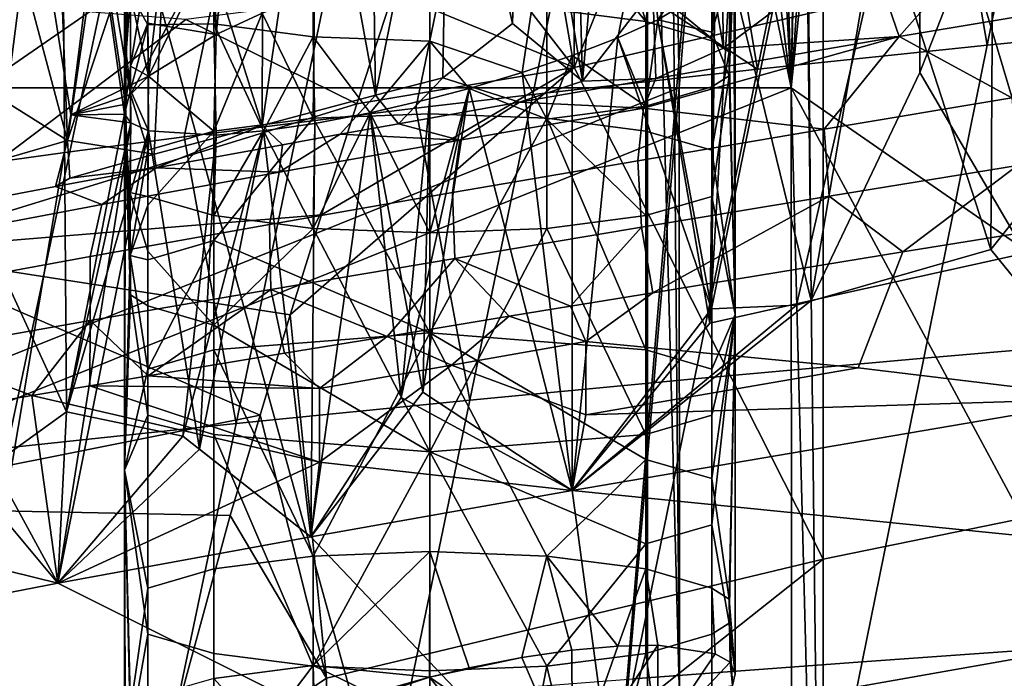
# Model space of a CAD drawing. Header units: millimetres. Extents: x -316 to 316, y -388 to 296.
# Tile 22 of 79: x -230 to -214, y 193 to 204. Entities that reach past the tile are written whole.
import ezdxf

# ---------------------------------------------------------------- set-up
doc = ezdxf.new("R2010")
doc.units = ezdxf.units.MM
doc.layers.add('Layer 01', color=7, linetype='Continuous', true_color=0x000000)

msp = doc.modelspace()

# ---------------------------------------------------------------- linework, layer by layer
at = {"layer": 'Layer 01'}
for points in [[(-237.373, 239.319, 5), (-221.167, 180.714, 314.229), (-230.993, 180.558, 315.566)], [(-221.167, 180.714, 314.229), (-237.373, 239.319, 5), (-217.911, 219.505, 376.35)], [(-25.049, 195.895, 396), (73.954, 225.004, 396), (-216.882, 213.355, 396)], [(-216.202, 220.55, 408.961), (-215.36, 223.057, 425.04), (-217.409, 203.135, 385.932)], [(-217.409, 203.135, 385.932), (-215.36, 223.057, 425.04), (-210.434, 204.207, 519.023), (-211.48, 199.027, 499.065)], [(-210.434, 204.207, 519.023), (-215.36, 223.057, 425.04), (-209.388, 209.388, 538.98)], [(-217.409, 203.135, 385.932), (-217.056, 219.359, 392.677), (-216.202, 220.55, 408.961)], [(-217.911, 219.505, 376.35), (-219.241, 203.135, 350.98), (-221.167, 180.714, 314.229)], [(-217.911, 219.505, 376.35), (-217.409, 203.135, 385.932), (-219.241, 203.135, 350.98)], [(-217.056, 219.359, 392.677), (-217.409, 203.135, 385.932), (-217.911, 219.505, 376.35)], [(-215.881, 205.869, 559.271), (-214.137, 200.489, 534.932), (-214.039, 216.004, 600.271)], [(-214.039, 216.004, 600.271), (-214.137, 200.489, 534.932), (-210.917, 204.527, 549.039)], [(-216.882, 182.916, 396), (-216.882, 213.355, 396), (-217.242, 213.295, 389.123)], [(-216.882, 213.355, 396), (-191.71, 186.737, 396), (-175.125, 188.691, 396)], [(-216.882, 213.355, 396), (-208.241, 184.365, 396), (-191.71, 186.737, 396)], [(-208.241, 184.365, 396), (-216.882, 213.355, 396), (-216.882, 182.916, 396)], [(-141.856, 191.649, 396), (-216.882, 213.355, 396), (-158.503, 190.309, 396)], [(-216.882, 213.355, 396), (-175.125, 188.691, 396), (-158.503, 190.309, 396)], [(-108.517, 193.657, 396), (-216.882, 213.355, 396), (-125.544, 192.733, 396)], [(-125.544, 192.733, 396), (-216.882, 213.355, 396), (-141.856, 191.649, 396)], [(-91.832, 194.384, 396), (-75.141, 194.956, 396), (-216.882, 213.355, 396)], [(-58.446, 195.389, 396), (-216.882, 213.355, 396), (-75.141, 194.956, 396)], [(-91.832, 194.384, 396), (-216.882, 213.355, 396), (-108.517, 193.657, 396)], [(-41.749, 195.698, 396), (-216.882, 213.355, 396), (-58.446, 195.389, 396)], [(-216.882, 213.355, 396), (-41.749, 195.698, 396), (-25.049, 195.895, 396)], [(-230.757, 207.87, 558.527), (-229.682, 213.183, 579.511), (-229.259, 202.272, 532.943)], [(-229.259, 202.272, 532.943), (-229.682, 213.183, 579.511), (-228.325, 208.616, 558.501)], [(-217.969, 213.173, 375.257), (-217.409, 203.135, 385.932), (-217.242, 213.295, 389.123)], [(-216.882, 182.916, 396), (-217.242, 213.295, 389.123), (-217.409, 203.135, 385.932)], [(-218.691, 213.05, 361.477), (-219.404, 212.929, 347.875), (-217.409, 203.135, 385.932)], [(-217.409, 203.135, 385.932), (-217.969, 213.173, 375.257), (-218.691, 213.05, 361.477)], [(-219.236, 193.135, 351.071), (-219.404, 212.929, 347.875), (-219.764, 212.867, 341)], [(-141.856, 191.649, 341), (-158.503, 190.309, 341), (-219.764, 212.867, 341)], [(25.052, 195.895, 341), (8.351, 195.989, 341), (-219.764, 212.867, 341)], [(-8.648, 195.988, 341), (-219.764, 212.867, 341), (8.351, 195.989, 341)], [(-219.764, 212.867, 341), (-58.446, 195.389, 341), (-75.141, 194.956, 341)], [(-91.832, 194.384, 341), (-108.517, 193.657, 341), (-219.764, 212.867, 341)], [(-219.764, 212.867, 341), (-75.141, 194.956, 341), (-91.832, 194.384, 341)], [(-25.049, 195.895, 341), (-219.764, 212.867, 341), (-8.648, 195.988, 341)], [(-58.446, 195.389, 341), (-219.764, 212.867, 341), (-41.749, 195.698, 341)], [(-25.049, 195.895, 341), (-41.749, 195.698, 341), (-219.764, 212.867, 341)], [(-125.544, 192.733, 341), (-219.764, 212.867, 341), (-108.517, 193.657, 341)], [(-219.764, 212.867, 341), (-158.503, 190.309, 341), (-175.125, 188.691, 341)], [(-219.764, 212.867, 341), (-191.71, 186.737, 341), (-219.764, 182.394, 341)], [(-175.125, 188.691, 341), (-191.71, 186.737, 341), (-219.764, 212.867, 341)], [(-219.764, 212.867, 341), (-125.544, 192.733, 341), (-141.856, 191.649, 341)], [(-219.764, 212.867, 341), (219.764, 212.867, 341), (25.052, 195.895, 341)], [(-219.764, 212.867, 341), (-219.764, 182.394, 341), (-219.236, 193.135, 351.071)], [(-219.241, 203.135, 350.98), (-217.409, 203.135, 385.932), (-219.404, 212.929, 347.875)], [(-219.236, 193.135, 351.071), (-219.241, 203.135, 350.98), (-219.404, 212.929, 347.875)], [(-226.459, 211.9, 596.073), (-229.362, 209.935, 591.403), (-228.226, 203.026, 560.804), (-226.623, 206.013, 571.437)], [(-217.551, 211.506, 558.68), (-216.176, 205.532, 532.134), (-218.519, 203.783, 527.086), (-218.656, 210.714, 556.452)], [(-219.594, 210.14, 554.996), (-218.656, 210.714, 556.452), (-218.519, 203.783, 527.086)], [(-228.694, 206.737, 577.06), (-227.088, 210.499, 590.928), (-227.931, 203.328, 561.719)], [(-227.088, 210.499, 590.928), (-226.828, 204.009, 563.237), (-227.931, 203.328, 561.719)], [(-226.071, 204.356, 563.79), (-226.828, 204.009, 563.237), (-227.088, 210.499, 590.928)], [(-219.594, 210.14, 554.996), (-219.672, 204.739, 532.302), (-220.826, 203.242, 527.2), (-220.248, 209.844, 554.43)], [(-219.594, 210.14, 554.996), (-218.519, 203.783, 527.086), (-219.672, 204.739, 532.302)], [(-217.082, 199.653, 534.235), (-217.134, 206.291, 562.279), (-215.317, 209.989, 576.11)], [(-215.317, 209.989, 576.11), (-215.303, 203.384, 548.241), (-217.082, 199.653, 534.235)], [(-215.317, 209.989, 576.11), (-213.56, 207.846, 565.423), (-215.303, 203.384, 548.241)], [(-230.564, 200.618, 553.688), (-229.362, 209.935, 591.403), (-230.792, 205.505, 574.608)], [(-229.276, 197.827, 540.229), (-229.362, 209.935, 591.403), (-230.564, 200.618, 553.688)], [(-229.362, 209.935, 591.403), (-229.276, 197.827, 540.229), (-228.325, 202.701, 559.572)], [(-229.362, 209.935, 591.403), (-228.325, 202.701, 559.572), (-228.312, 202.866, 560.252)], [(-228.312, 202.866, 560.252), (-228.226, 203.026, 560.804), (-229.362, 209.935, 591.403)], [(-220.826, 203.242, 527.2), (-220.997, 209.552, 553.995), (-220.248, 209.844, 554.43)], [(-230.286, 209.515, 590.843), (-228.694, 206.737, 577.06), (-229.207, 202.691, 560.65)], [(-230.286, 209.515, 590.843), (-229.207, 202.691, 560.65), (-230.241, 196.533, 536.038)], [(-221.816, 209.274, 553.701), (-220.997, 209.552, 553.995), (-220.826, 203.242, 527.2)], [(-214.197, 203.835, 519.114), (-210.434, 204.207, 519.023), (-209.388, 209.388, 538.98), (-213.158, 208.963, 539.055)], [(-221.816, 209.274, 553.701), (-221.971, 204.189, 532.428), (-223.023, 208.918, 553.526)], [(-221.816, 209.274, 553.701), (-220.826, 203.242, 527.2), (-221.971, 204.189, 532.428)], [(-224.3, 208.616, 553.69), (-223.023, 208.918, 553.526), (-224.215, 203.017, 529.978)], [(-223.023, 208.918, 553.526), (-223.115, 203.297, 529.923), (-224.215, 203.017, 529.978)], [(-221.971, 204.189, 532.428), (-223.115, 203.297, 529.923), (-223.023, 208.918, 553.526)], [(-214.197, 203.835, 519.114), (-213.158, 208.963, 539.055), (-215.041, 208.74, 539.092)], [(-217.958, 203.439, 519.205), (-214.197, 203.835, 519.114), (-215.041, 208.74, 539.092), (-216.924, 208.509, 539.128)], [(-228.325, 208.616, 558.501), (-227.582, 207.347, 552.232), (-229.259, 202.272, 532.943)], [(-228.312, 202.866, 560.252), (-228.325, 202.701, 559.572), (-228.326, 208.656, 558.681)], [(-228.312, 202.866, 560.252), (-228.326, 208.656, 558.681), (-228.23, 207.18, 559.967)], [(-228.325, 202.701, 559.572), (-228.302, 203.715, 559.158), (-228.326, 208.656, 558.681)], [(-228.23, 206.789, 558.056), (-228.326, 208.656, 558.681), (-228.302, 203.715, 559.158)], [(-225.212, 208.441, 554.004), (-224.3, 208.616, 553.69), (-224.215, 203.017, 529.978)], [(-218.924, 208.541, 755.602), (-220.96, 207.966, 755.302), (-220.96, 203.47, 736.342)], [(-220.96, 203.47, 736.342), (-216.883, 204.407, 736.12), (-218.924, 208.541, 755.602)], [(-217.958, 203.439, 519.205), (-216.924, 208.509, 539.128), (-218.769, 208.274, 539.164)], [(-225.212, 208.441, 554.004), (-224.215, 203.017, 529.978), (-226.071, 202.519, 530.037)], [(-226.056, 208.319, 554.478), (-225.212, 208.441, 554.004), (-226.071, 202.519, 530.037)], [(-227.582, 207.347, 552.232), (-226.056, 208.319, 554.478), (-226.071, 202.519, 530.037)], [(-218.769, 208.274, 539.164), (-221.127, 205.529, 529.247), (-217.958, 203.439, 519.205)], [(-230.757, 207.87, 558.527), (-229.259, 202.272, 532.943), (-231.887, 203.918, 543.409)], [(-220.96, 207.966, 755.302), (-223.314, 206.509, 751.73), (-220.96, 203.47, 736.342)], [(-215.303, 203.384, 548.241), (-213.56, 207.846, 565.423), (-213.569, 200.425, 534.136)], [(-229.259, 202.272, 532.943), (-227.582, 207.347, 552.232), (-227.84, 202.048, 530.201)], [(-227.582, 207.347, 552.232), (-226.071, 202.519, 530.037), (-227.84, 202.048, 530.201)], [(-228.312, 202.866, 560.252), (-228.23, 207.18, 559.967), (-228.231, 203.489, 560.692)], [(-227.945, 205.249, 561.304), (-228.231, 203.489, 560.692), (-228.23, 207.18, 559.967)], [(-227.931, 203.328, 561.719), (-229.207, 202.691, 560.65), (-228.694, 206.737, 577.06)], [(-228.23, 206.789, 558.056), (-228.302, 203.715, 559.158), (-228.23, 204.677, 558.473)], [(-232.97, 201.568, 519.562), (-228.711, 204.512, 529.409), (-230.072, 206.639, 539.38), (-231.943, 206.329, 539.414)], [(-227.945, 206.607, 557.135), (-228.23, 204.677, 558.473), (-227.946, 204.169, 557.617)], [(-226.861, 204.181, 555.961), (-226.861, 206.293, 555.544), (-227.945, 206.607, 557.135), (-227.946, 204.169, 557.617)], [(-219.79, 206.293, 555.544), (-219.594, 204.249, 556.159), (-218.706, 205.551, 557.344), (-218.706, 206.607, 557.135)], [(-223.314, 206.509, 751.73), (-223.927, 204.689, 744.742), (-220.96, 203.47, 736.342)], [(-225.239, 203.971, 554.898), (-225.239, 206.083, 554.481), (-226.861, 206.293, 555.544), (-226.861, 204.181, 555.961)], [(-220.248, 203.953, 555.593), (-219.79, 206.293, 555.544), (-221.412, 206.083, 554.481), (-220.997, 203.662, 555.157)], [(-219.594, 204.249, 556.159), (-219.79, 206.293, 555.544), (-220.248, 203.953, 555.593)], [(-217.134, 206.291, 562.279), (-217.082, 199.653, 534.235), (-218.409, 205.079, 558.44)], [(-223.326, 203.897, 554.525), (-223.326, 206.009, 554.107), (-225.239, 206.083, 554.481), (-225.239, 203.971, 554.898)], [(-223.326, 203.897, 554.525), (-221.816, 203.383, 554.864), (-221.412, 206.083, 554.481), (-223.326, 206.009, 554.107)], [(-221.412, 206.083, 554.481), (-221.816, 203.383, 554.864), (-220.997, 203.662, 555.157)], [(-228.226, 203.026, 560.804), (-227.931, 203.328, 561.719), (-226.623, 206.013, 571.437)], [(-227.931, 203.328, 561.719), (-226.828, 204.009, 563.237), (-226.623, 206.013, 571.437)], [(-226.828, 204.009, 563.237), (-226.071, 204.356, 563.79), (-226.623, 206.013, 571.437)], [(-217.321, 199.577, 534.154), (-215.881, 205.869, 559.271), (-217.373, 206.069, 561.579), (-218.715, 199.517, 535.301)], [(-218.715, 199.517, 535.301), (-217.373, 206.069, 561.579), (-218.657, 204.823, 557.616)], [(-216.176, 205.532, 532.134), (-213.825, 206.029, 532.002), (-215.639, 203.975, 525.051)], [(-215.639, 203.975, 525.051), (-213.825, 206.029, 532.002), (-211.58, 204.656, 524.166)], [(-220.999, 205.705, 563.775), (-220.251, 205.773, 563.27), (-219.79, 204.219, 563.161)], [(-220.251, 205.773, 563.27), (-219.592, 205.786, 562.638), (-219.79, 204.219, 563.161)], [(-218.706, 204.801, 561.393), (-218.706, 203.905, 561.57), (-219.79, 204.219, 563.161), (-219.592, 205.786, 562.638)], [(-215.881, 205.869, 559.271), (-217.321, 199.577, 534.154), (-214.137, 200.489, 534.932)], [(-219.79, 204.219, 563.161), (-221.412, 204.429, 564.225), (-220.999, 205.705, 563.775)], [(-227.945, 204.193, 561.513), (-227.945, 205.249, 561.304), (-226.861, 205.563, 562.896), (-226.828, 204.009, 563.237)], [(-226.828, 204.009, 563.237), (-226.861, 205.563, 562.896), (-226.071, 204.356, 563.79)], [(-221.642, 203.026, 519.293), (-221.127, 205.529, 529.247), (-223.043, 205.286, 529.288), (-223.557, 202.801, 519.339)], [(-221.127, 205.529, 529.247), (-221.642, 203.026, 519.293), (-217.958, 203.439, 519.205)], [(-219.594, 204.249, 556.159), (-218.657, 204.823, 557.616), (-218.706, 205.551, 557.344)], [(-218.706, 203.905, 561.57), (-218.706, 204.801, 561.393), (-218.41, 205.508, 560.252), (-218.422, 203.723, 560.65)], [(-215.639, 203.975, 525.051), (-218.519, 203.783, 527.086), (-216.176, 205.532, 532.134)], [(-218.422, 203.723, 560.65), (-218.41, 205.508, 560.252), (-218.332, 205.387, 559.66)], [(-223.557, 202.801, 519.339), (-223.043, 205.286, 529.288), (-224.959, 205.034, 529.329), (-225.472, 202.568, 519.385)], [(-218.422, 203.723, 560.65), (-218.332, 205.387, 559.66), (-218.326, 199.421, 560.505)], [(-218.348, 205.195, 558.867), (-218.326, 199.421, 560.505), (-218.326, 205.312, 559.342)], [(-218.326, 199.421, 560.505), (-218.332, 205.387, 559.66), (-218.326, 205.312, 559.342)], [(-216.883, 195.415, 698.199), (-208.691, 197.093, 697.801), (-212.793, 205.276, 735.914), (-216.883, 204.407, 736.12)], [(-227.945, 205.249, 561.304), (-227.945, 204.193, 561.513), (-228.231, 203.489, 560.692)], [(-218.348, 205.195, 558.867), (-218.409, 205.079, 558.44), (-218.422, 203.33, 558.739)], [(-218.422, 203.33, 558.739), (-218.326, 199.421, 560.505), (-218.348, 205.195, 558.867)], [(-225.472, 202.568, 519.385), (-224.959, 205.034, 529.329), (-226.835, 204.777, 529.369), (-227.348, 202.331, 519.43)], [(-218.74, 199.282, 534.334), (-218.657, 204.823, 557.616), (-218.409, 205.079, 558.44)], [(-217.082, 199.653, 534.235), (-218.74, 199.282, 534.334), (-218.409, 205.079, 558.44)], [(-218.706, 204.045, 557.642), (-218.422, 203.33, 558.739), (-218.409, 205.079, 558.44)], [(-218.409, 205.079, 558.44), (-218.657, 204.823, 557.616), (-218.706, 204.045, 557.642)], [(-219.594, 204.249, 556.159), (-218.657, 204.823, 557.616), (-218.74, 199.282, 534.334)], [(-218.657, 204.823, 557.616), (-219.594, 204.249, 556.159), (-218.706, 204.045, 557.642)], [(-219.594, 204.249, 556.159), (-218.715, 199.517, 535.301), (-218.657, 204.823, 557.616)], [(-212.155, 198.044, 522.802), (-207.727, 204.901, 547.881), (-210.917, 204.527, 549.039), (-214.137, 200.489, 534.932)], [(-227.348, 202.331, 519.43), (-226.835, 204.777, 529.369), (-228.711, 204.512, 529.409), (-229.224, 202.086, 519.474)], [(-228.302, 203.715, 559.158), (-228.229, 203.095, 558.784), (-228.23, 204.677, 558.473)], [(-228.23, 204.677, 558.473), (-228.229, 203.095, 558.784), (-227.946, 204.169, 557.617)], [(-227.321, 204.252, 745.176), (-224.523, 202.87, 737.752), (-223.927, 204.689, 744.742)], [(-226.071, 204.356, 563.79), (-225.217, 204.69, 564.183), (-225.239, 202.636, 564.579)], [(-225.239, 202.636, 564.579), (-225.217, 204.69, 564.183), (-223.326, 204.503, 564.598), (-223.326, 202.71, 564.952)], [(-223.927, 204.689, 744.742), (-224.523, 202.87, 737.752), (-220.96, 203.47, 736.342)], [(-219.623, 203.288, 526.133), (-220.826, 203.242, 527.2), (-219.672, 204.739, 532.302)], [(-219.672, 204.739, 532.302), (-218.519, 203.783, 527.086), (-219.623, 203.288, 526.133)], [(-213.792, 202.97, 522.796), (-215.639, 203.975, 525.051), (-211.58, 204.656, 524.166)], [(-232.97, 201.568, 519.562), (-229.224, 202.086, 519.474), (-228.711, 204.512, 529.409)], [(-232.352, 200.462, 729.949), (-227.321, 204.252, 745.176), (-231.028, 204.541, 745.449)], [(-223.326, 202.71, 564.952), (-223.326, 204.503, 564.598), (-221.412, 204.429, 564.225), (-221.412, 202.636, 564.579)], [(-226.071, 204.356, 563.79), (-225.239, 202.636, 564.579), (-226.861, 202.426, 563.515)], [(-226.071, 204.356, 563.79), (-226.861, 202.426, 563.515), (-226.828, 204.009, 563.237)], [(-221.412, 202.636, 564.579), (-221.412, 204.429, 564.225), (-219.79, 204.219, 563.161), (-219.79, 202.426, 563.515)], [(-220.96, 203.47, 736.342), (-216.883, 195.415, 698.199), (-216.883, 204.407, 736.12)], [(-227.321, 204.252, 745.176), (-232.352, 200.462, 729.949), (-224.523, 202.87, 737.752)], [(-228.231, 203.489, 560.692), (-227.945, 204.193, 561.513), (-227.931, 203.328, 561.719)], [(-227.933, 202.429, 557.93), (-227.946, 204.169, 557.617), (-228.229, 203.095, 558.784)], [(-226.826, 202.361, 556.285), (-226.861, 204.181, 555.961), (-227.946, 204.169, 557.617), (-227.933, 202.429, 557.93)], [(-227.945, 204.193, 561.513), (-226.828, 204.009, 563.237), (-227.931, 203.328, 561.719)], [(-226.051, 202.428, 555.638), (-225.239, 203.971, 554.898), (-226.861, 204.181, 555.961)], [(-226.051, 202.428, 555.638), (-226.861, 204.181, 555.961), (-226.826, 202.361, 556.285)], [(-221.858, 202.902, 526.867), (-223.115, 203.297, 529.923), (-221.971, 204.189, 532.428), (-220.826, 203.242, 527.2)], [(-219.594, 204.249, 556.159), (-218.74, 199.282, 534.334), (-220.997, 196.538, 525.112), (-220.248, 203.953, 555.593)], [(-219.594, 204.249, 556.159), (-220.248, 203.953, 555.593), (-219.79, 202.834, 556.227)], [(-220.248, 203.953, 555.593), (-218.715, 199.517, 535.301), (-219.594, 204.249, 556.159)], [(-218.706, 204.045, 557.642), (-219.594, 204.249, 556.159), (-219.79, 202.834, 556.227), (-218.706, 203.149, 557.819)], [(-219.79, 202.426, 563.515), (-219.79, 204.219, 563.161), (-218.706, 203.905, 561.57), (-218.706, 202.112, 561.924)], [(-215.237, 198.707, 499.173), (-211.48, 199.027, 499.065), (-210.434, 204.207, 519.023), (-214.197, 203.835, 519.114)], [(-226.828, 204.009, 563.237), (-226.861, 202.426, 563.515), (-227.931, 203.328, 561.719)], [(-218.706, 204.045, 557.642), (-218.706, 203.149, 557.819), (-218.422, 203.33, 558.739)], [(-229.259, 202.272, 532.943), (-231.4, 201.648, 533.146), (-231.887, 203.918, 543.409)], [(-225.208, 202.551, 555.165), (-225.239, 203.971, 554.898), (-226.051, 202.428, 555.638)], [(-225.239, 203.971, 554.898), (-224.301, 202.726, 554.854), (-223.326, 203.897, 554.525)], [(-224.301, 202.726, 554.854), (-225.239, 203.971, 554.898), (-225.208, 202.551, 555.165)], [(-223.327, 202.953, 554.711), (-223.326, 203.897, 554.525), (-224.301, 202.726, 554.854)], [(-222.681, 203.125, 554.719), (-223.326, 203.897, 554.525), (-223.327, 202.953, 554.711)], [(-222.681, 203.125, 554.719), (-221.816, 203.383, 554.864), (-223.326, 203.897, 554.525)], [(-220.997, 203.662, 555.157), (-220.248, 203.953, 555.593), (-220.997, 196.538, 525.112)], [(-219.79, 202.834, 556.227), (-220.248, 203.953, 555.593), (-220.997, 203.662, 555.157)], [(-220.997, 196.538, 525.112), (-220.248, 203.953, 555.593), (-220.997, 203.662, 555.157)], [(-218.715, 199.517, 535.301), (-220.248, 203.953, 555.593), (-220.997, 196.538, 525.112)], [(-219.829, 202.804, 525.183), (-215.639, 203.975, 525.051), (-216.866, 202.458, 523.535)], [(-219.829, 202.804, 525.183), (-219.623, 203.288, 526.133), (-215.639, 203.975, 525.051)], [(-219.623, 203.288, 526.133), (-218.519, 203.783, 527.086), (-215.639, 203.975, 525.051)], [(-215.237, 198.707, 499.173), (-214.197, 203.835, 519.114), (-217.958, 203.439, 519.205), (-218.993, 198.37, 499.282)], [(-218.706, 202.112, 561.924), (-218.706, 203.905, 561.57), (-218.422, 203.723, 560.65)], [(-213.792, 202.97, 522.796), (-216.866, 202.458, 523.535), (-215.639, 203.975, 525.051)], [(-228.302, 203.715, 559.158), (-228.325, 202.701, 559.572), (-228.229, 203.095, 558.784)], [(-218.422, 203.723, 560.65), (-218.326, 199.421, 560.505), (-218.706, 202.112, 561.924)], [(-221.816, 203.383, 554.864), (-220.997, 203.662, 555.157), (-220.997, 196.538, 525.112)], [(-220.997, 203.662, 555.157), (-221.816, 203.383, 554.864), (-221.412, 202.624, 555.164)], [(-220.997, 203.662, 555.157), (-221.816, 203.383, 554.864), (-220.997, 196.538, 525.112)], [(-220.997, 203.662, 555.157), (-221.412, 202.624, 555.164), (-219.79, 202.834, 556.227)], [(-228.226, 203.026, 560.804), (-228.312, 202.866, 560.252), (-228.231, 203.489, 560.692)], [(-228.226, 203.026, 560.804), (-228.231, 203.489, 560.692), (-227.931, 203.328, 561.719)], [(-220.96, 203.47, 736.342), (-225.103, 201.053, 730.76), (-225.611, 199.414, 724.44)], [(-225.021, 193.465, 698.662), (-216.883, 195.415, 698.199), (-220.96, 203.47, 736.342), (-225.611, 199.414, 724.44)], [(-225.103, 201.053, 730.76), (-220.96, 203.47, 736.342), (-224.523, 202.87, 737.752)], [(-222.681, 203.125, 554.719), (-221.816, 203.383, 554.864), (-220.997, 196.538, 525.112)], [(-221.816, 203.383, 554.864), (-222.681, 203.125, 554.719), (-221.412, 202.624, 555.164)], [(-220.997, 196.538, 525.112), (-221.816, 203.383, 554.864), (-222.681, 203.125, 554.719)], [(-218.993, 198.37, 499.282), (-217.958, 203.439, 519.205), (-221.642, 203.026, 519.293), (-222.673, 198.021, 499.387)], [(-217.082, 199.653, 534.235), (-215.303, 203.384, 548.241), (-213.569, 200.425, 534.136)], [(-228.226, 203.026, 560.804), (-229.207, 202.691, 560.65), (-227.931, 203.328, 561.719)], [(-227.931, 203.328, 561.719), (-227.945, 202.112, 561.924), (-228.226, 203.026, 560.804)], [(-227.931, 203.328, 561.719), (-226.861, 202.426, 563.515), (-227.945, 202.112, 561.924)], [(-223.837, 202.545, 527.562), (-224.215, 203.017, 529.978), (-223.115, 203.297, 529.923)], [(-223.115, 203.297, 529.923), (-221.858, 202.902, 526.867), (-223.837, 202.545, 527.562)], [(-220.826, 203.242, 527.2), (-219.623, 203.288, 526.133), (-221.858, 202.902, 526.867)], [(-219.829, 202.804, 525.183), (-221.858, 202.902, 526.867), (-219.623, 203.288, 526.133)], [(-218.326, 199.421, 560.505), (-218.422, 203.33, 558.739), (-218.706, 201.356, 558.173)], [(-218.706, 203.149, 557.819), (-218.706, 201.356, 558.173), (-218.422, 203.33, 558.739)], [(-244.207, 203.135, 352.289), (-219.241, 203.135, 350.98), (-244.202, 193.135, 352.379)], [(-242.375, 203.135, 387.241), (-217.409, 203.135, 385.932), (-219.241, 203.135, 350.98), (-244.207, 203.135, 352.289)], [(-219.241, 203.135, 350.98), (-244.207, 203.135, 352.289), (-244.202, 193.135, 352.379)], [(-244.207, 203.135, 352.289), (-219.241, 203.135, 350.98), (-217.409, 203.135, 385.932), (-242.375, 203.135, 387.241)], [(-219.236, 193.135, 351.071), (-244.202, 193.135, 352.379), (-219.241, 203.135, 350.98)], [(-244.202, 193.135, 352.379), (-219.236, 193.135, 351.071), (-219.241, 203.135, 350.98)], [(-217.409, 203.135, 385.932), (-242.375, 203.135, 387.241), (-242.37, 193.135, 387.331)], [(-242.375, 203.135, 387.241), (-217.409, 203.135, 385.932), (-242.37, 193.135, 387.331)], [(-217.409, 203.135, 385.932), (-242.37, 193.135, 387.331), (-217.404, 193.135, 386.023)], [(-217.404, 193.135, 386.023), (-242.37, 193.135, 387.331), (-217.409, 203.135, 385.932)], [(-229.207, 202.691, 560.65), (-228.226, 203.026, 560.804), (-228.312, 202.866, 560.252)], [(-228.325, 202.701, 559.572), (-228.222, 202.561, 558.852), (-228.229, 203.095, 558.784)], [(-228.312, 202.866, 560.252), (-228.226, 203.026, 560.804), (-228.232, 200.388, 561.314)], [(-227.945, 202.112, 561.924), (-228.232, 200.388, 561.314), (-228.226, 203.026, 560.804)], [(-228.229, 203.095, 558.784), (-228.222, 202.561, 558.852), (-227.933, 202.429, 557.93)], [(-223.797, 198.065, 534.626), (-223.327, 202.953, 554.711), (-222.681, 203.125, 554.719)], [(-220.997, 196.538, 525.112), (-223.797, 198.065, 534.626), (-222.681, 203.125, 554.719)], [(-222.673, 198.021, 499.387), (-221.642, 203.026, 519.293), (-223.557, 202.801, 519.339)], [(-222.681, 203.125, 554.719), (-223.327, 202.953, 554.711), (-223.439, 198.151, 534.589)], [(-223.439, 198.151, 534.589), (-220.997, 196.538, 525.112), (-222.681, 203.125, 554.719)], [(-222.681, 203.125, 554.719), (-223.327, 202.953, 554.711), (-223.326, 200.758, 555.144)], [(-221.412, 202.624, 555.164), (-222.681, 203.125, 554.719), (-223.326, 200.758, 555.144), (-221.412, 200.832, 555.518)], [(-221.167, 180.714, 314.229), (-219.241, 203.135, 350.98), (-219.236, 193.135, 351.071)], [(-218.706, 201.356, 558.173), (-218.706, 203.149, 557.819), (-219.79, 202.834, 556.227), (-219.79, 201.042, 556.581)], [(-217.404, 193.135, 386.023), (-216.882, 182.916, 396), (-217.409, 203.135, 385.932)], [(-217.409, 203.135, 385.932), (-212.495, 194.001, 479.706), (-217.404, 193.135, 386.023)], [(-211.48, 199.027, 499.065), (-212.495, 194.001, 479.706), (-217.409, 203.135, 385.932)], [(-232.352, 200.462, 729.949), (-225.103, 201.053, 730.76), (-224.523, 202.87, 737.752)], [(-229.207, 202.691, 560.65), (-228.312, 202.866, 560.252), (-228.325, 202.701, 559.572)], [(-228.325, 202.701, 559.572), (-228.312, 202.866, 560.252), (-228.326, 196.875, 561.008)], [(-228.232, 200.388, 561.314), (-228.326, 196.875, 561.008), (-228.312, 202.866, 560.252)], [(-226.071, 202.519, 530.037), (-224.215, 203.017, 529.978), (-224.793, 202.374, 527.933), (-225.741, 202.203, 528.319)], [(-224.793, 202.374, 527.933), (-224.215, 203.017, 529.978), (-223.837, 202.545, 527.562)], [(-224.301, 202.726, 554.854), (-223.327, 202.953, 554.711), (-223.797, 198.065, 534.626)], [(-223.326, 200.758, 555.144), (-223.327, 202.953, 554.711), (-224.301, 202.726, 554.854)], [(-223.439, 198.151, 534.589), (-223.327, 202.953, 554.711), (-224.301, 202.726, 554.854)], [(-222.834, 202.278, 526.177), (-223.837, 202.545, 527.562), (-221.858, 202.902, 526.867)], [(-219.829, 202.804, 525.183), (-222.834, 202.278, 526.177), (-221.858, 202.902, 526.867)], [(-216.787, 201.359, 523.115), (-216.866, 202.458, 523.535), (-213.792, 202.97, 522.796), (-213.7, 201.864, 522.375)], [(-228.222, 202.561, 558.852), (-228.325, 202.701, 559.572), (-229.276, 197.827, 540.229)], [(-228.325, 202.701, 559.572), (-228.222, 202.561, 558.852), (-229.207, 202.691, 560.65)], [(-228.326, 196.875, 561.008), (-228.23, 199.745, 559.447), (-228.325, 202.701, 559.572)], [(-228.325, 202.701, 559.572), (-228.23, 199.745, 559.447), (-228.242, 201.421, 559.162)], [(-228.242, 201.421, 559.162), (-228.222, 202.561, 558.852), (-228.325, 202.701, 559.572)], [(-226.5, 197.637, 499.497), (-222.673, 198.021, 499.387), (-223.557, 202.801, 519.339), (-225.472, 202.568, 519.385)], [(-225.275, 195.778, 526.682), (-225.208, 202.551, 555.165), (-224.301, 202.726, 554.854)], [(-223.797, 198.065, 534.626), (-225.275, 195.778, 526.682), (-224.301, 202.726, 554.854)], [(-224.301, 202.726, 554.854), (-225.208, 202.551, 555.165), (-225.275, 195.778, 526.682)], [(-225.275, 195.778, 526.682), (-223.439, 198.151, 534.589), (-224.301, 202.726, 554.854)], [(-225.239, 200.832, 555.518), (-224.301, 202.726, 554.854), (-225.208, 202.551, 555.165)], [(-225.239, 200.832, 555.518), (-223.326, 200.758, 555.144), (-224.301, 202.726, 554.854)], [(-223.326, 199.124, 565.66), (-225.239, 202.636, 564.579), (-223.326, 202.71, 564.952)], [(-221.412, 202.636, 564.579), (-223.326, 199.124, 565.66), (-223.326, 202.71, 564.952)], [(-222.957, 201.418, 525.413), (-222.834, 202.278, 526.177), (-219.829, 202.804, 525.183), (-219.918, 201.94, 524.4)], [(-221.412, 202.624, 555.164), (-219.79, 201.042, 556.581), (-219.79, 202.834, 556.227)], [(-219.918, 201.94, 524.4), (-219.829, 202.804, 525.183), (-216.866, 202.458, 523.535)], [(-229.42, 195.019, 528.571), (-230.241, 196.533, 536.038), (-229.207, 202.691, 560.65), (-228.222, 202.561, 558.852)], [(-227.933, 202.429, 557.93), (-229.42, 195.019, 528.571), (-228.222, 202.561, 558.852)], [(-228.222, 202.561, 558.852), (-229.276, 197.827, 540.229), (-227.933, 202.429, 557.93)], [(-227.933, 202.429, 557.93), (-228.222, 202.561, 558.852), (-228.242, 201.421, 559.162), (-227.945, 201.356, 558.173)], [(-226.5, 197.637, 499.497), (-225.472, 202.568, 519.385), (-227.348, 202.331, 519.43)], [(-225.239, 202.636, 564.579), (-226.861, 200.633, 563.87), (-226.861, 202.426, 563.515)], [(-225.239, 202.636, 564.579), (-223.326, 199.124, 565.66), (-226.861, 200.633, 563.87)], [(-226.051, 202.428, 555.638), (-225.208, 202.551, 555.165), (-225.275, 195.778, 526.682)], [(-225.239, 200.832, 555.518), (-225.208, 202.551, 555.165), (-226.051, 202.428, 555.638)], [(-225.275, 195.778, 526.682), (-225.208, 202.551, 555.165), (-226.051, 202.428, 555.638)], [(-222.834, 202.278, 526.177), (-224.793, 202.374, 527.933), (-223.837, 202.545, 527.562)], [(-223.326, 199.124, 565.66), (-221.412, 202.636, 564.579), (-219.79, 198.841, 564.224)], [(-219.79, 198.841, 564.224), (-221.412, 202.636, 564.579), (-219.79, 202.426, 563.515)], [(-221.412, 202.624, 555.164), (-221.412, 200.832, 555.518), (-219.79, 201.042, 556.581)], [(-227.096, 197.219, 534.932), (-229.42, 195.019, 528.571), (-227.933, 202.429, 557.93)], [(-227.372, 197.431, 536.159), (-226.826, 202.361, 556.285), (-227.933, 202.429, 557.93), (-229.276, 197.827, 540.229)], [(-226.861, 201.042, 556.581), (-226.826, 202.361, 556.285), (-227.933, 202.429, 557.93), (-227.945, 201.356, 558.173)], [(-227.945, 201.215, 562.101), (-226.861, 202.426, 563.515), (-226.861, 200.633, 563.87), (-227.945, 200.319, 562.278)], [(-226.861, 202.426, 563.515), (-227.945, 201.215, 562.101), (-227.945, 202.112, 561.924)], [(-227.933, 202.429, 557.93), (-226.826, 202.361, 556.285), (-227.096, 197.219, 534.932)], [(-227.809, 201.825, 529.223), (-227.84, 202.048, 530.201), (-226.071, 202.519, 530.037)], [(-226.071, 202.519, 530.037), (-225.741, 202.203, 528.319), (-227.809, 201.825, 529.223)], [(-227.372, 197.431, 536.159), (-225.275, 195.778, 526.682), (-226.051, 202.428, 555.638)], [(-226.051, 202.428, 555.638), (-226.826, 202.361, 556.285), (-227.372, 197.431, 536.159)], [(-227.096, 197.219, 534.932), (-226.826, 202.361, 556.285), (-226.051, 202.428, 555.638)], [(-225.275, 195.778, 526.682), (-227.096, 197.219, 534.932), (-226.051, 202.428, 555.638)], [(-226.051, 202.428, 555.638), (-226.861, 201.042, 556.581), (-225.239, 200.832, 555.518)], [(-226.826, 202.361, 556.285), (-226.861, 201.042, 556.581), (-226.051, 202.428, 555.638)], [(-222.834, 202.278, 526.177), (-225.794, 201.751, 527.323), (-224.793, 202.374, 527.933)], [(-225.794, 201.751, 527.323), (-225.741, 202.203, 528.319), (-224.793, 202.374, 527.933)], [(-219.857, 200.85, 523.983), (-219.918, 201.94, 524.4), (-216.866, 202.458, 523.535), (-216.787, 201.359, 523.115)], [(-218.706, 198.526, 562.632), (-219.79, 198.841, 564.224), (-219.79, 202.426, 563.515), (-218.706, 202.112, 561.924)], [(-229.456, 201.52, 530.03), (-231.264, 201.176, 530.987), (-231.4, 201.648, 533.146), (-229.259, 202.272, 532.943)], [(-230.251, 197.236, 499.604), (-226.5, 197.637, 499.497), (-227.348, 202.331, 519.43), (-229.224, 202.086, 519.474)], [(-229.456, 201.52, 530.03), (-229.259, 202.272, 532.943), (-229.221, 201.657, 530.304)], [(-229.259, 202.272, 532.943), (-227.84, 202.048, 530.201), (-229.221, 201.657, 530.304)], [(-225.952, 200.897, 526.581), (-225.794, 201.751, 527.323), (-222.834, 202.278, 526.177), (-222.957, 201.418, 525.413)], [(-230.251, 197.236, 499.604), (-229.224, 202.086, 519.474), (-232.97, 201.568, 519.562), (-233.998, 196.808, 499.71)], [(-227.945, 202.112, 561.924), (-227.945, 201.215, 562.101), (-228.232, 200.388, 561.314)], [(-225.794, 201.751, 527.323), (-227.809, 201.825, 529.223), (-225.741, 202.203, 528.319)], [(-218.326, 199.421, 560.505), (-218.706, 198.526, 562.632), (-218.706, 202.112, 561.924)], [(-227.809, 201.825, 529.223), (-229.221, 201.657, 530.304), (-227.84, 202.048, 530.201)], [(-222.915, 200.338, 525), (-222.957, 201.418, 525.413), (-219.918, 201.94, 524.4), (-219.857, 200.85, 523.983)], [(-229.456, 201.52, 530.03), (-229.221, 201.657, 530.304), (-227.809, 201.825, 529.223)], [(-228.696, 201.222, 528.63), (-229.456, 201.52, 530.03), (-227.809, 201.825, 529.223)], [(-228.889, 200.374, 527.915), (-228.696, 201.222, 528.63), (-225.794, 201.751, 527.323), (-225.952, 200.897, 526.581)], [(-225.794, 201.751, 527.323), (-228.696, 201.222, 528.63), (-227.809, 201.825, 529.223)], [(-216.787, 201.359, 523.115), (-213.7, 201.864, 522.375), (-215.577, 200.446, 522.864)], [(-213.7, 201.864, 522.375), (-211.429, 201.112, 521.958), (-215.577, 200.446, 522.864)], [(-231.264, 201.176, 530.987), (-229.456, 201.52, 530.03), (-228.696, 201.222, 528.63), (-231.524, 200.69, 530.103)], [(-228.242, 201.421, 559.162), (-227.945, 200.46, 558.35), (-227.945, 201.356, 558.173)], [(-227.945, 199.564, 558.527), (-227.945, 200.46, 558.35), (-228.242, 201.421, 559.162), (-228.23, 199.745, 559.447)], [(-225.931, 199.829, 526.174), (-225.952, 200.897, 526.581), (-222.957, 201.418, 525.413), (-222.915, 200.338, 525)], [(-227.945, 200.46, 558.35), (-226.861, 199.249, 556.935), (-226.861, 201.042, 556.581), (-227.945, 201.356, 558.173)], [(-219.857, 200.85, 523.983), (-216.787, 201.359, 523.115), (-219.672, 199.779, 523.979)], [(-218.706, 201.356, 558.173), (-219.79, 201.042, 556.581), (-219.79, 197.457, 557.289), (-218.706, 197.771, 558.881)], [(-215.577, 200.446, 522.864), (-219.672, 199.779, 523.979), (-216.787, 201.359, 523.115)], [(-218.706, 201.356, 558.173), (-218.706, 197.771, 558.881), (-218.326, 199.421, 560.505)], [(-231.749, 199.85, 529.419), (-231.524, 200.69, 530.103), (-228.696, 201.222, 528.63), (-228.889, 200.374, 527.915)], [(-227.945, 201.215, 562.101), (-227.945, 200.319, 562.278), (-228.232, 200.388, 561.314)], [(-216.312, 198.549, 523.469), (-215.577, 200.446, 522.864), (-211.429, 201.112, 521.958), (-212.155, 198.044, 522.802)], [(-232.352, 200.462, 729.949), (-225.611, 199.414, 724.44), (-225.103, 201.053, 730.76)], [(-226.861, 199.249, 556.935), (-225.239, 200.832, 555.518), (-226.861, 201.042, 556.581)], [(-221.412, 200.832, 555.518), (-219.79, 197.457, 557.289), (-219.79, 201.042, 556.581)], [(-228.89, 199.322, 527.516), (-228.889, 200.374, 527.915), (-225.952, 200.897, 526.581), (-225.931, 199.829, 526.174)], [(-226.861, 199.249, 556.935), (-223.326, 197.173, 555.852), (-225.239, 200.832, 555.518)], [(-225.239, 200.832, 555.518), (-223.326, 197.173, 555.852), (-223.326, 200.758, 555.144)], [(-223.326, 197.173, 555.852), (-221.412, 200.832, 555.518), (-223.326, 200.758, 555.144)], [(-219.79, 197.457, 557.289), (-221.412, 200.832, 555.518), (-223.326, 197.173, 555.852)], [(-222.915, 200.338, 525), (-219.857, 200.85, 523.983), (-221.023, 199.558, 524.404)], [(-219.857, 200.85, 523.983), (-219.672, 199.779, 523.979), (-221.023, 199.558, 524.404)], [(-229.276, 197.827, 540.229), (-230.564, 200.618, 553.688), (-232.215, 195.71, 535.254)], [(-226.861, 200.633, 563.87), (-226.861, 198.841, 564.224), (-227.945, 198.526, 562.632)], [(-226.861, 200.633, 563.87), (-227.945, 198.526, 562.632), (-227.945, 200.319, 562.278)], [(-226.861, 200.633, 563.87), (-223.326, 199.124, 565.66), (-226.861, 198.841, 564.224)], [(-232.352, 200.462, 729.949), (-233.624, 196.273, 713.973), (-226.105, 197.776, 718.119)], [(-232.352, 200.462, 729.949), (-226.105, 197.776, 718.119), (-225.611, 199.414, 724.44)], [(-226.861, 199.249, 556.935), (-227.945, 200.46, 558.35), (-227.945, 199.564, 558.527)], [(-217.321, 199.577, 534.154), (-220.997, 196.538, 525.112), (-212.155, 198.044, 522.802), (-214.137, 200.489, 534.932)], [(-220.773, 198.981, 524.47), (-219.672, 199.779, 523.979), (-215.577, 200.446, 522.864), (-216.312, 198.549, 523.469)], [(-231.772, 198.815, 529.03), (-231.749, 199.85, 529.419), (-228.889, 200.374, 527.915), (-228.89, 199.322, 527.516)], [(-228.232, 200.388, 561.314), (-227.945, 198.526, 562.632), (-228.326, 196.875, 561.008)], [(-227.945, 198.526, 562.632), (-228.232, 200.388, 561.314), (-227.945, 200.319, 562.278)], [(-225.931, 199.829, 526.174), (-222.915, 200.338, 525), (-224.026, 199.064, 525.462)], [(-222.915, 200.338, 525), (-222.029, 199.393, 524.74), (-224.026, 199.064, 525.462)], [(-222.029, 199.393, 524.74), (-222.915, 200.338, 525), (-221.023, 199.558, 524.404)], [(-212.155, 198.044, 522.802), (-220.997, 196.538, 525.112), (-217.082, 199.653, 534.235), (-213.569, 200.425, 534.136)], [(-228.89, 199.322, 527.516), (-225.931, 199.829, 526.174), (-227.938, 198.415, 527.11)], [(-225.931, 199.829, 526.174), (-225.705, 198.787, 526.124), (-227.938, 198.415, 527.11)], [(-225.931, 199.829, 526.174), (-224.026, 199.064, 525.462), (-225.705, 198.787, 526.124)], [(-228.326, 196.875, 561.008), (-227.945, 197.771, 558.881), (-228.23, 199.745, 559.447)], [(-228.23, 199.745, 559.447), (-227.945, 197.771, 558.881), (-227.945, 199.564, 558.527)], [(-221.023, 199.558, 524.404), (-219.672, 199.779, 523.979), (-220.773, 198.981, 524.47)], [(-217.082, 199.653, 534.235), (-220.997, 196.538, 525.112), (-218.74, 199.282, 534.334)], [(-226.861, 197.457, 557.289), (-226.861, 199.249, 556.935), (-227.945, 199.564, 558.527), (-227.945, 197.771, 558.881)], [(-222.029, 199.393, 524.74), (-221.023, 199.558, 524.404), (-220.773, 198.981, 524.47)], [(-217.321, 199.577, 534.154), (-218.715, 199.517, 535.301), (-220.997, 196.538, 525.112)], [(-231.772, 198.815, 529.03), (-228.89, 199.322, 527.516), (-229.846, 198.094, 528.04)], [(-228.89, 199.322, 527.516), (-228.896, 198.255, 527.566), (-229.846, 198.094, 528.04)], [(-228.896, 198.255, 527.566), (-228.89, 199.322, 527.516), (-227.938, 198.415, 527.11)], [(-226.105, 197.776, 718.119), (-225.021, 193.465, 698.662), (-225.611, 199.414, 724.44)], [(-222.029, 199.393, 524.74), (-222.969, 198.594, 525.223), (-224.026, 199.064, 525.462)], [(-220.773, 198.981, 524.47), (-222.969, 198.594, 525.223), (-222.029, 199.393, 524.74)], [(-218.326, 199.421, 560.505), (-218.706, 196.734, 562.986), (-218.706, 198.526, 562.632)], [(-218.706, 196.734, 562.986), (-218.326, 199.421, 560.505), (-218.422, 194.759, 562.42)], [(-218.706, 195.979, 559.235), (-218.422, 194.368, 560.509), (-218.326, 199.421, 560.505)], [(-218.706, 197.771, 558.881), (-218.706, 195.979, 559.235), (-218.326, 199.421, 560.505)], [(-218.326, 199.421, 560.505), (-218.324, 193.535, 561.694), (-218.422, 194.759, 562.42)], [(-218.326, 199.421, 560.505), (-218.422, 194.368, 560.509), (-218.324, 193.535, 561.694)], [(-223.326, 197.173, 555.852), (-226.861, 199.249, 556.935), (-226.861, 197.457, 557.289)], [(-223.326, 199.124, 565.66), (-225.239, 195.465, 565.995), (-226.861, 198.841, 564.224)], [(-225.705, 198.787, 526.124), (-224.026, 199.064, 525.462), (-225.135, 198.208, 526.055)], [(-225.239, 195.465, 565.995), (-223.326, 199.124, 565.66), (-223.326, 195.539, 566.368)], [(-225.135, 198.208, 526.055), (-224.026, 199.064, 525.462), (-222.969, 198.594, 525.223)], [(-219.79, 197.048, 564.578), (-223.326, 199.124, 565.66), (-219.79, 198.841, 564.224)], [(-223.326, 199.124, 565.66), (-221.412, 195.465, 565.995), (-223.326, 195.539, 566.368)], [(-221.412, 195.465, 565.995), (-223.326, 199.124, 565.66), (-219.79, 197.048, 564.578)], [(-216.247, 193.735, 479.831), (-212.495, 194.001, 479.706), (-211.48, 199.027, 499.065), (-215.237, 198.707, 499.173)], [(-227.945, 198.526, 562.632), (-226.861, 198.841, 564.224), (-226.861, 195.255, 564.932), (-227.945, 194.941, 563.34)], [(-226.861, 198.841, 564.224), (-225.239, 195.465, 565.995), (-226.861, 195.255, 564.932)], [(-222.969, 198.594, 525.223), (-220.773, 198.981, 524.47), (-220.773, 197.779, 524.755)], [(-216.312, 198.549, 523.469), (-220.773, 197.779, 524.755), (-220.773, 198.981, 524.47)], [(-219.79, 197.048, 564.578), (-219.79, 198.841, 564.224), (-218.706, 198.526, 562.632), (-218.706, 196.734, 562.986)], [(-231.772, 198.815, 529.03), (-229.846, 198.094, 528.04), (-231.717, 197.774, 529.043)], [(-225.135, 198.208, 526.055), (-227.938, 198.415, 527.11), (-225.705, 198.787, 526.124)], [(-216.247, 193.735, 479.831), (-215.237, 198.707, 499.173), (-218.993, 198.37, 499.282), (-219.998, 193.456, 479.956)], [(-227.945, 198.526, 562.632), (-227.945, 194.941, 563.34), (-228.326, 196.875, 561.008)], [(-225.135, 197.006, 526.34), (-225.135, 198.208, 526.055), (-222.969, 198.594, 525.223)], [(-220.773, 197.779, 524.755), (-220.997, 196.538, 525.112), (-225.135, 197.006, 526.34), (-222.969, 198.594, 525.223)], [(-212.155, 198.044, 522.802), (-220.773, 197.779, 524.755), (-216.312, 198.549, 523.469)], [(-225.135, 198.208, 526.055), (-228.896, 198.255, 527.566), (-227.938, 198.415, 527.11)], [(-219.998, 193.456, 479.956), (-218.993, 198.37, 499.282), (-222.673, 198.021, 499.387), (-223.675, 193.171, 480.078)], [(-225.135, 197.006, 526.34), (-229.846, 198.094, 528.04), (-228.896, 198.255, 527.566)], [(-225.135, 197.006, 526.34), (-228.896, 198.255, 527.566), (-225.135, 198.208, 526.055)], [(-231.717, 197.774, 529.043), (-229.846, 198.094, 528.04), (-229.42, 195.019, 528.571)], [(-229.42, 195.019, 528.571), (-229.846, 198.094, 528.04), (-225.135, 197.006, 526.34)], [(-223.675, 193.171, 480.078), (-222.673, 198.021, 499.387), (-226.5, 197.637, 499.497), (-227.5, 192.859, 480.206)], [(-225.275, 195.778, 526.682), (-220.997, 196.538, 525.112), (-223.439, 198.151, 534.589)], [(-220.997, 196.538, 525.112), (-225.275, 195.778, 526.682), (-223.797, 198.065, 534.626)], [(-212.155, 198.044, 522.802), (-207.129, 195.143, 522.783), (-220.997, 196.538, 525.112)], [(-212.155, 198.044, 522.802), (-220.997, 196.538, 525.112), (-220.773, 197.779, 524.755)], [(-233.624, 196.273, 713.973), (-226.595, 196.13, 711.76), (-226.105, 197.776, 718.119)], [(-229.42, 195.019, 528.571), (-233.421, 194.246, 530.805), (-231.717, 197.774, 529.043)], [(-229.42, 195.019, 528.571), (-229.276, 197.827, 540.229), (-232.215, 195.71, 535.254)], [(-227.372, 197.431, 536.159), (-229.276, 197.827, 540.229), (-229.42, 195.019, 528.571)], [(-227.945, 197.771, 558.881), (-228.326, 196.875, 561.008), (-227.945, 194.186, 559.589)], [(-226.861, 197.457, 557.289), (-227.945, 197.771, 558.881), (-227.945, 194.186, 559.589), (-226.861, 193.872, 557.997)], [(-226.105, 197.776, 718.119), (-226.595, 196.13, 711.76), (-225.021, 193.465, 698.662)], [(-218.706, 195.979, 559.235), (-218.706, 197.771, 558.881), (-219.79, 197.457, 557.289), (-219.79, 195.665, 557.643)], [(-227.5, 192.859, 480.206), (-226.5, 197.637, 499.497), (-230.251, 197.236, 499.604), (-231.25, 192.536, 480.33)], [(-225.275, 195.778, 526.682), (-227.372, 197.431, 536.159), (-229.42, 195.019, 528.571)], [(-225.239, 193.662, 556.934), (-226.861, 197.457, 557.289), (-226.861, 193.872, 557.997)], [(-226.861, 197.457, 557.289), (-225.239, 193.662, 556.934), (-223.326, 197.173, 555.852)], [(-223.326, 197.173, 555.852), (-219.79, 195.665, 557.643), (-219.79, 197.457, 557.289)], [(-229.42, 195.019, 528.571), (-227.096, 197.219, 534.932), (-225.275, 195.778, 526.682)], [(-223.326, 197.173, 555.852), (-225.239, 193.662, 556.934), (-223.326, 193.588, 556.56)], [(-221.412, 193.662, 556.934), (-223.326, 197.173, 555.852), (-223.326, 193.588, 556.56)], [(-219.79, 195.665, 557.643), (-223.326, 197.173, 555.852), (-221.412, 193.662, 556.934)], [(-216.883, 186.423, 660.279), (-208.691, 188.102, 659.881), (-208.691, 197.093, 697.801), (-216.883, 195.415, 698.199)], [(-225.135, 197.006, 526.34), (-225.275, 195.778, 526.682), (-229.42, 195.019, 528.571)], [(-220.997, 196.538, 525.112), (-225.275, 195.778, 526.682), (-225.135, 197.006, 526.34)], [(-221.412, 195.465, 565.995), (-219.79, 197.048, 564.578), (-219.79, 195.255, 564.932)], [(-219.79, 195.255, 564.932), (-219.79, 197.048, 564.578), (-218.706, 196.734, 562.986), (-218.706, 194.941, 563.34)], [(-228.326, 196.875, 561.008), (-228.312, 191.105, 562.591), (-228.326, 190.916, 561.881)], [(-228.326, 196.875, 561.008), (-228.23, 192.966, 562.774), (-228.312, 191.105, 562.591)], [(-228.23, 192.966, 562.774), (-228.326, 196.875, 561.008), (-227.945, 194.941, 563.34)], [(-228.326, 190.916, 561.881), (-228.23, 192.576, 560.863), (-228.326, 196.875, 561.008)], [(-227.945, 194.186, 559.589), (-228.326, 196.875, 561.008), (-228.23, 192.576, 560.863)], [(-218.422, 194.759, 562.42), (-218.706, 194.941, 563.34), (-218.706, 196.734, 562.986)], [(-233.421, 194.246, 530.805), (-230.241, 196.533, 536.038), (-229.42, 195.019, 528.571)], [(-225.275, 195.778, 526.682), (-220.997, 196.538, 525.112), (-220.167, 190.395, 526.337)], [(-220.167, 190.395, 526.337), (-220.997, 196.538, 525.112), (-207.129, 195.143, 522.783), (-207.129, 189.849, 524.038)], [(-227.84, 191.557, 694.001), (-226.595, 196.13, 711.76), (-233.624, 196.273, 713.973), (-234.832, 191.954, 697.427)], [(-227.84, 191.557, 694.001), (-225.021, 193.465, 698.662), (-226.595, 196.13, 711.76)], [(-218.706, 194.186, 559.589), (-218.706, 195.979, 559.235), (-219.79, 195.665, 557.643), (-219.79, 193.872, 557.997)], [(-218.422, 194.368, 560.509), (-218.706, 195.979, 559.235), (-218.706, 194.186, 559.589)], [(-229.42, 195.019, 528.571), (-225.275, 195.778, 526.682), (-220.167, 190.395, 526.337)], [(-229.42, 195.019, 528.571), (-232.215, 195.71, 535.254), (-233.421, 194.246, 530.805)], [(-219.79, 195.665, 557.643), (-221.412, 193.662, 556.934), (-219.79, 193.872, 557.997)], [(-226.861, 193.462, 565.286), (-226.861, 195.255, 564.932), (-225.239, 195.465, 565.995), (-225.239, 193.672, 566.349)], [(-223.326, 195.539, 566.368), (-225.239, 193.672, 566.349), (-225.239, 195.465, 565.995)], [(-225.239, 193.672, 566.349), (-223.326, 195.539, 566.368), (-223.331, 193.48, 566.774)], [(-223.326, 195.539, 566.368), (-222.68, 193.633, 566.702), (-223.331, 193.48, 566.774)], [(-223.326, 195.539, 566.368), (-221.412, 195.465, 565.995), (-221.818, 193.804, 566.474), (-222.68, 193.633, 566.702)], [(-221.412, 195.465, 565.995), (-220.998, 193.924, 566.101), (-221.818, 193.804, 566.474)], [(-220.248, 193.992, 565.594), (-220.998, 193.924, 566.101), (-221.412, 195.465, 565.995)], [(-219.79, 195.255, 564.932), (-220.248, 193.992, 565.594), (-221.412, 195.465, 565.995)], [(-216.883, 195.415, 698.199), (-225.021, 193.465, 698.662), (-225.021, 188.969, 679.702)], [(-216.883, 186.423, 660.279), (-216.883, 195.415, 698.199), (-225.021, 188.969, 679.702)], [(-227.945, 193.148, 563.694), (-227.945, 194.941, 563.34), (-226.861, 195.255, 564.932), (-226.861, 193.462, 565.286)], [(-219.79, 195.255, 564.932), (-219.592, 194.005, 564.965), (-220.248, 193.992, 565.594)], [(-219.592, 194.005, 564.965), (-219.79, 195.255, 564.932), (-218.706, 194.941, 563.34), (-218.655, 193.867, 563.419)], [(-229.42, 195.019, 528.571), (-220.167, 190.395, 526.337), (-233.421, 194.246, 530.805)], [(-227.945, 194.941, 563.34), (-227.945, 193.148, 563.694), (-228.23, 192.966, 562.774)], [(-218.409, 193.726, 562.573), (-218.655, 193.867, 563.419), (-218.706, 194.941, 563.34), (-218.422, 194.759, 562.42)], [(-218.409, 193.726, 562.573), (-218.422, 194.759, 562.42), (-218.324, 193.535, 561.694)], [(-218.371, 193.345, 560.914), (-218.422, 194.368, 560.509), (-218.706, 194.186, 559.589), (-218.706, 193.29, 559.766)], [(-218.422, 194.368, 560.509), (-218.371, 193.345, 560.914), (-218.324, 193.535, 561.694)], [(-233.421, 194.246, 530.805), (-220.167, 190.395, 526.337), (-237.197, 193.471, 533.357)], [(-227.945, 191.968, 560.026), (-227.945, 194.186, 559.589), (-228.23, 192.576, 560.863)], [(-226.861, 192.08, 558.351), (-226.861, 193.872, 557.997), (-227.945, 194.186, 559.589), (-227.945, 191.968, 560.026)], [(-219.79, 193.872, 557.997), (-219.594, 192.468, 558.486), (-218.706, 193.29, 559.766), (-218.706, 194.186, 559.589)], [(-220.998, 193.924, 566.101), (-220.248, 193.992, 565.594), (-220.991, 191.882, 557.487)], [(-219.592, 194.005, 564.965), (-219.594, 192.468, 558.486), (-220.991, 191.882, 557.487)], [(-219.592, 194.005, 564.965), (-220.991, 191.882, 557.487), (-220.248, 193.992, 565.594)], [(-218.655, 193.867, 563.419), (-219.594, 192.468, 558.486), (-219.592, 194.005, 564.965)], [(-212.495, 194.001, 479.706), (-213.572, 188.665, 459.149), (-217.404, 193.135, 386.023)], [(-212.495, 194.001, 479.706), (-216.247, 193.735, 479.831), (-217.32, 188.459, 459.292), (-213.572, 188.665, 459.149)], [(-225.239, 191.87, 557.288), (-225.239, 193.662, 556.934), (-226.861, 193.872, 557.997), (-226.861, 192.08, 558.351)], [(-220.998, 193.924, 566.101), (-220.991, 191.882, 557.487), (-221.818, 193.804, 566.474)], [(-221.412, 193.662, 556.934), (-220.991, 191.882, 557.487), (-220.248, 192.172, 557.92), (-219.79, 193.872, 557.997)], [(-220.248, 192.172, 557.92), (-219.594, 192.468, 558.486), (-219.79, 193.872, 557.997)], [(-218.655, 193.867, 563.419), (-218.409, 193.726, 562.573), (-219.594, 192.468, 558.486)], [(-226.068, 192.576, 566.119), (-226.861, 193.462, 565.286), (-225.239, 193.672, 566.349)], [(-225.214, 192.907, 566.511), (-226.068, 192.576, 566.119), (-225.239, 193.672, 566.349)], [(-225.214, 192.907, 566.511), (-225.239, 193.672, 566.349), (-224.288, 193.213, 566.732)], [(-223.331, 193.48, 566.774), (-224.288, 193.213, 566.732), (-225.239, 193.672, 566.349)], [(-221.818, 193.804, 566.474), (-220.991, 191.882, 557.487), (-223.331, 193.48, 566.774)], [(-223.331, 193.48, 566.774), (-222.68, 193.633, 566.702), (-221.818, 193.804, 566.474)], [(-217.32, 188.459, 459.292), (-216.247, 193.735, 479.831), (-219.998, 193.456, 479.956), (-221.068, 188.245, 459.435)], [(-218.409, 193.726, 562.573), (-218.371, 193.345, 560.914), (-219.594, 192.468, 558.486)], [(-218.371, 193.345, 560.914), (-218.409, 193.726, 562.573), (-218.324, 193.535, 561.694)], [(-223.326, 191.796, 556.914), (-223.326, 193.588, 556.56), (-225.239, 193.662, 556.934), (-225.239, 191.87, 557.288)], [(-223.326, 191.796, 556.914), (-221.816, 191.604, 557.19), (-221.412, 193.662, 556.934), (-223.326, 193.588, 556.56)], [(-221.816, 191.604, 557.19), (-220.991, 191.882, 557.487), (-221.412, 193.662, 556.934)], [(-240.73, 192.702, 536.244), (-237.197, 193.471, 533.357), (-228.38, 183.536, 530.828)], [(-222.68, 184.565, 528.458), (-237.197, 193.471, 533.357), (-220.167, 190.395, 526.337)], [(-222.68, 184.565, 528.458), (-228.38, 183.536, 530.828), (-237.197, 193.471, 533.357)], [(-225.021, 188.969, 679.702), (-225.021, 193.465, 698.662), (-227.84, 191.557, 694.001)], [(-223.325, 191.173, 557.038), (-226.068, 192.576, 566.119), (-223.331, 193.48, 566.774), (-221.816, 191.604, 557.19)], [(-226.068, 192.576, 566.119), (-225.214, 192.907, 566.511), (-223.331, 193.48, 566.774)], [(-224.288, 193.213, 566.732), (-223.331, 193.48, 566.774), (-225.214, 192.907, 566.511)], [(-220.991, 191.882, 557.487), (-221.816, 191.604, 557.19), (-223.331, 193.48, 566.774)]]:
    msp.add_3dface(points, dxfattribs=at)

doc.saveas('drawing.dxf')
